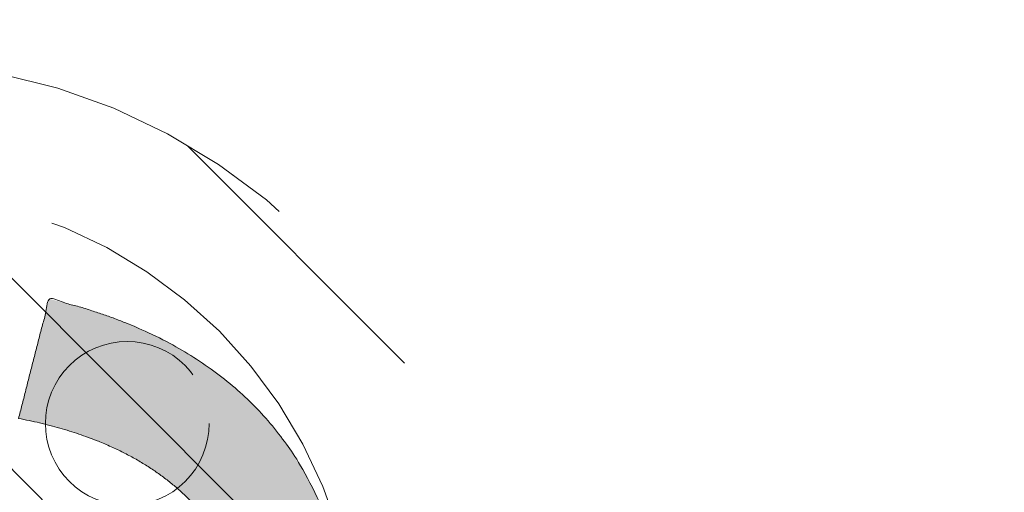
# Model space of a CAD drawing. Header units: inches. Extents: x -456 to -294, y -215 to 27.
# Tile 11 of 51: x -365.59 to -362.75, y -42.56 to -41.2. Entities that reach past the tile are written whole.
import ezdxf

# ---------------------------------------------------------------- set-up
doc = ezdxf.new("R2010")
doc.units = ezdxf.units.IN
doc.header["$LTSCALE"] = 32
doc.header["$MEASUREMENT"] = 0
doc.linetypes.add('Dash Style-1', pattern=[0.083328, 0.041656, -0.041672])
for name, color, linetype, lineweight in [('Black', 7, 'Continuous', 18), ('DashLine', 7, 'Dash Style-1', 13), ('DashLineFill', 7, 'Dash Style-1', 13), ('Drawing', 7, 'Continuous', 18), ('Metal-Black', 7, 'Continuous', 18), ('Metal-DeskStructure', 7, 'Continuous', 13), ('None', 7, 'Continuous', 18), ('SolidLine', 7, 'Continuous', 15)]:
    doc.layers.add(name, color=color, linetype=linetype, lineweight=lineweight)
doc.layers.add('Metal-Leg', color=7, linetype='Continuous', lineweight=18, true_color=0x4c4c4c)
pattern_1 = [(45, (0, 0), (-1.61301565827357, 1.935715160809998), []), (45, (-1.0608, 1.0608), (-0.4723460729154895, 0.4167612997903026), [])]

# ---------------------------------------------------------------- blocks, each defined once
blk = doc.blocks.new('TL14_lower_leg (2D)')
at = {"layer": 'DashLine', "flags": 128}
for points in [[(-1.777195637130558e-14, 1.377952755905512), (0.1350629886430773, 1.371317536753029), (0.2688252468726, 1.351475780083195), (0.3999985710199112, 1.318618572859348), (0.5273196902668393, 1.27306234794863), (0.649562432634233, 1.215245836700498), (0.7655495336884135, 1.14572584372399), (0.8741639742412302, 1.065171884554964), (0.9743597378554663, 0.9743597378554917), (1.065171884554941, 0.8741639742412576), (1.14572584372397, 0.7655495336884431), (1.215245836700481, 0.6495624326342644), (1.273062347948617, 0.5273196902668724), (1.318618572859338, 0.3999985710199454), (1.351475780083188, 0.2688252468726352), (1.371317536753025, 0.1350629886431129), (1.377952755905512, 1.783045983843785e-14), (1.371317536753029, -0.1350629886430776), (1.351475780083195, -0.2688252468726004), (1.318618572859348, -0.3999985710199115), (1.27306234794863, -0.5273196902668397), (1.215245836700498, -0.6495624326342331), (1.145725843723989, -0.7655495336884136), (1.065171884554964, -0.8741639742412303), (0.9743597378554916, -0.9743597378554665), (0.8741639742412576, -1.065171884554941), (0.7655495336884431, -1.14572584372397), (0.6495624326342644, -1.215245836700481), (0.5273196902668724, -1.273062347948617), (0.3999985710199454, -1.318618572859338), (0.2688252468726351, -1.351475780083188), (0.135062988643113, -1.371317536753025), (1.777195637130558e-14, -1.377952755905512), (-0.1350629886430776, -1.371317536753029), (-0.2688252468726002, -1.351475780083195), (-0.3999985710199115, -1.318618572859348), (-0.5273196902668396, -1.27306234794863), (-0.6495624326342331, -1.215245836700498), (-0.7655495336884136, -1.14572584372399), (-0.8741639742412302, -1.065171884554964), (-0.9743597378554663, -0.9743597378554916), (-1.065171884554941, -0.8741639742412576), (-1.14572584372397, -0.7655495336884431), (-1.215245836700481, -0.6495624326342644), (-1.273062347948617, -0.5273196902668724), (-1.318618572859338, -0.3999985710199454), (-1.351475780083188, -0.2688252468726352), (-1.371317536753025, -0.1350629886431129), (-1.377952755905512, -1.783045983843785e-14), (-1.371317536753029, 0.1350629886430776), (-1.351475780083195, 0.2688252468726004), (-1.318618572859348, 0.3999985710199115), (-1.27306234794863, 0.5273196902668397), (-1.215245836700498, 0.6495624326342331), (-1.145725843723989, 0.7655495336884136), (-1.065171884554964, 0.8741639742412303), (-0.9743597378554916, 0.9743597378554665), (-0.8741639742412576, 1.065171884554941), (-0.7655495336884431, 1.14572584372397), (-0.6495624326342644, 1.215245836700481), (-0.5273196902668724, 1.273062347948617), (-0.3999985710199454, 1.318618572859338), (-0.2688252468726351, 1.351475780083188), (-0.135062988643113, 1.371317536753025)], [(0.7086614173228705, 0.8700787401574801), (0.7244830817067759, 0.8693014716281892), (0.7401523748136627, 0.8669771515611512), (0.7555183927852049, 0.8631281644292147), (0.7704331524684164, 0.8577915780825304), (0.784753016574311, 0.8510187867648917), (0.7983400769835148, 0.8428750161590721), (0.8110634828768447, 0.8334386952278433), (0.8228007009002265, 0.8228007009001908), (0.8334386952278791, 0.8110634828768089), (0.842875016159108, 0.7983400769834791), (0.8510187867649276, 0.7847530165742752), (0.8577915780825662, 0.7704331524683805), (0.8631281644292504, 0.7555183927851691), (0.866977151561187, 0.740152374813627), (0.8693014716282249, 0.72448308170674), (0.870078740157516, 0.7086614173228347), (0.8693014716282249, 0.6928397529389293), (0.866977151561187, 0.6771704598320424), (0.8631281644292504, 0.6618044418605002), (0.8577915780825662, 0.6468896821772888), (0.8510187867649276, 0.6325698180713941), (0.842875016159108, 0.6189827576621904), (0.8334386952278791, 0.6062593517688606), (0.8228007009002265, 0.5945221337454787), (0.8110634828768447, 0.5838841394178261), (0.7983400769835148, 0.5744478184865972), (0.784753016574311, 0.5663040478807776), (0.7704331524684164, 0.559531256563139), (0.7555183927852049, 0.5541946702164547), (0.7401523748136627, 0.5503456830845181), (0.7244830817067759, 0.5480213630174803), (0.7086614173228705, 0.5472440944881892), (0.6928397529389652, 0.5480213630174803), (0.6771704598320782, 0.5503456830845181), (0.6618044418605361, 0.5541946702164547), (0.6468896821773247, 0.559531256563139), (0.63256981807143, 0.5663040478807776), (0.6189827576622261, 0.5744478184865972), (0.6062593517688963, 0.5838841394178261), (0.5945221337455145, 0.5945221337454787), (0.5838841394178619, 0.6062593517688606), (0.5744478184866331, 0.6189827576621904), (0.5663040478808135, 0.6325698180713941), (0.5595312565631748, 0.6468896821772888), (0.5541946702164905, 0.6618044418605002), (0.5503456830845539, 0.6771704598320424), (0.548021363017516, 0.6928397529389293), (0.5472440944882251, 0.7086614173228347), (0.548021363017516, 0.72448308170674), (0.5503456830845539, 0.740152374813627), (0.5541946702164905, 0.7555183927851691), (0.5595312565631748, 0.7704331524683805), (0.5663040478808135, 0.7847530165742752), (0.5744478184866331, 0.7983400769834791), (0.5838841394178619, 0.8110634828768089), (0.5945221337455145, 0.8228007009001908), (0.6062593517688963, 0.8334386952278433), (0.6189827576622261, 0.8428750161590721), (0.63256981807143, 0.8510187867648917), (0.6468896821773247, 0.8577915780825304), (0.6618044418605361, 0.8631281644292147), (0.6771704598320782, 0.8669771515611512), (0.6928397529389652, 0.8693014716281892)]]:
    blk.add_lwpolyline(points, close=True, dxfattribs=at)
blk = doc.blocks.new('1BRPT9-Bracket (2D)')
at = {"layer": 'DashLineFill', "linetype": 'Continuous', "lineweight": 13}
h = blk.add_hatch(dxfattribs=at)
h.set_pattern_fill('Steel', color=253, style=0, pattern_type=2)
h.set_pattern_definition(pattern_1)
edge = h.paths.add_edge_path()
edge.add_arc((1.677931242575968, -8.488188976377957), 0.2519685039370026, 269.999999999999, 360.0000000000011)
edge.add_line((1.929899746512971, -8.488188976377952), (1.929899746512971, -7.480314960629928))
edge.add_line((1.929899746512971, -7.480314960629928), (2.323600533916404, -7.480314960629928))
edge.add_line((2.323600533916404, -7.480314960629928), (2.323600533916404, 7.461135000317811))
edge.add_line((2.323600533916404, 7.461135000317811), (1.929899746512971, 7.480314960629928))
edge.add_line((1.929899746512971, 7.480314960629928), (1.929899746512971, 8.488188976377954))
edge.add_arc((1.677931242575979, 8.488188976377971), 0.2519685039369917, 359.999999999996, 450.0000000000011)
edge.add_line((1.677931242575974, 8.740157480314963), (-2.32206875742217, 8.740157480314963))
edge.add_line((-2.32206875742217, 8.740157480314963), (-2.32206875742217, -8.74015748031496))
edge.add_line((-2.32206875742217, -8.74015748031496), (1.677931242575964, -8.74015748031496))
h = blk.add_hatch(dxfattribs=at)
h.set_pattern_fill('Steel', color=253, style=0, pattern_type=2)
h.set_pattern_definition(pattern_1)
h.paths.add_polyline_path([(1.339348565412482, -0.619573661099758), (1.330665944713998, -0.6191471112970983), (1.322066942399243, -0.6178715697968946), (1.313634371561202, -0.615759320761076), (1.305449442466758, -0.6128307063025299), (1.297590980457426, -0.6091139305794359), (1.290134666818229, -0.6046447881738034), (1.283152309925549, -0.5994663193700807), (1.276711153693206, -0.5936283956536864), (1.270873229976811, -0.5871872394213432), (1.265694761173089, -0.5802048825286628), (1.261225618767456, -0.572748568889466), (1.257508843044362, -0.5648901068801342), (1.254580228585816, -0.5567051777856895), (1.252467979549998, -0.5482726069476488), (1.251192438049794, -0.5396736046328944), (1.250765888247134, -0.5309909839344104), (1.251192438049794, -0.5223083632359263), (1.252467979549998, -0.5137093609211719), (1.254580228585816, -0.5052767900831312), (1.257508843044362, -0.4970918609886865), (1.261225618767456, -0.4892333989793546), (1.265694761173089, -0.481777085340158), (1.270873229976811, -0.4747947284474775), (1.276711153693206, -0.4683535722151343), (1.283152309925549, -0.46251564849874), (1.290134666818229, -0.4573371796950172), (1.297590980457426, -0.4528680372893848), (1.305449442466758, -0.4491512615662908), (1.313634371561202, -0.4462226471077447), (1.322066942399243, -0.4441103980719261), (1.330665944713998, -0.4428348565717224), (1.339348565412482, -0.4424083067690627), (1.348031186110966, -0.4428348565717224), (1.35663018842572, -0.4441103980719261), (1.365062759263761, -0.4462226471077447), (1.373247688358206, -0.4491512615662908), (1.381106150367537, -0.4528680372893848), (1.388562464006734, -0.4573371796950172), (1.395544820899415, -0.46251564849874), (1.401985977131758, -0.4683535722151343), (1.407823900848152, -0.4747947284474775), (1.413002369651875, -0.481777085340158), (1.417471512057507, -0.4892333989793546), (1.421188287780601, -0.4970918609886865), (1.424116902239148, -0.5052767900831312), (1.426229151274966, -0.5137093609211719), (1.42750469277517, -0.5223083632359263), (1.427931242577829, -0.5309909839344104), (1.42750469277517, -0.5396736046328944), (1.426229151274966, -0.5482726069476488), (1.424116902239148, -0.5567051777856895), (1.421188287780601, -0.5648901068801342), (1.417471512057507, -0.572748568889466), (1.413002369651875, -0.5802048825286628), (1.407823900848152, -0.5871872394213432), (1.401985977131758, -0.5936283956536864), (1.395544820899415, -0.5994663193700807), (1.388562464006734, -0.6046447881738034), (1.381106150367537, -0.6091139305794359), (1.373247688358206, -0.6128307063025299), (1.365062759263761, -0.615759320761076), (1.35663018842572, -0.6178715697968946), (1.348031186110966, -0.6191471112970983)])
h = blk.add_hatch(dxfattribs=at)
h.set_pattern_fill('Steel', color=253, style=0, pattern_type=2)
h.set_pattern_definition(pattern_1)
h.paths.add_polyline_path([(1.339348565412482, -3.021148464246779), (1.330665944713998, -3.020721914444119), (1.322066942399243, -3.019446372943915), (1.313634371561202, -3.017334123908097), (1.305449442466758, -3.014405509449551), (1.297590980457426, -3.010688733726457), (1.290134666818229, -3.006219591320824), (1.283152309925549, -3.001041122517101), (1.276711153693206, -2.995203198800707), (1.270873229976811, -2.988762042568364), (1.265694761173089, -2.981779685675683), (1.261225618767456, -2.974323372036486), (1.257508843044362, -2.966464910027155), (1.254580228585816, -2.95827998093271), (1.252467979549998, -2.949847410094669), (1.251192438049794, -2.941248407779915), (1.250765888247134, -2.932565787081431), (1.251192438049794, -2.923883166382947), (1.252467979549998, -2.915284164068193), (1.254580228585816, -2.906851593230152), (1.257508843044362, -2.898666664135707), (1.261225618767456, -2.890808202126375), (1.265694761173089, -2.883351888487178), (1.270873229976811, -2.876369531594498), (1.276711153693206, -2.869928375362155), (1.283152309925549, -2.864090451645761), (1.290134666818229, -2.858911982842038), (1.297590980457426, -2.854442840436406), (1.305449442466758, -2.850726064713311), (1.313634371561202, -2.847797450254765), (1.322066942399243, -2.845685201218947), (1.330665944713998, -2.844409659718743), (1.339348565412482, -2.843983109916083), (1.348031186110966, -2.844409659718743), (1.35663018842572, -2.845685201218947), (1.365062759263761, -2.847797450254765), (1.373247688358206, -2.850726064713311), (1.381106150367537, -2.854442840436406), (1.388562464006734, -2.858911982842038), (1.395544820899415, -2.864090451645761), (1.401985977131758, -2.869928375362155), (1.407823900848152, -2.876369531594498), (1.413002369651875, -2.883351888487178), (1.417471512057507, -2.890808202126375), (1.421188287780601, -2.898666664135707), (1.424116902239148, -2.906851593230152), (1.426229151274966, -2.915284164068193), (1.42750469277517, -2.923883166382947), (1.427931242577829, -2.932565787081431), (1.42750469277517, -2.941248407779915), (1.426229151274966, -2.949847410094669), (1.424116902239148, -2.95827998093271), (1.421188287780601, -2.966464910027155), (1.417471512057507, -2.974323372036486), (1.413002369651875, -2.981779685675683), (1.407823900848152, -2.988762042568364), (1.401985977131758, -2.995203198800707), (1.395544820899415, -3.001041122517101), (1.388562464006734, -3.006219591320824), (1.381106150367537, -3.010688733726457), (1.373247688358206, -3.014405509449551), (1.365062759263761, -3.017334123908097), (1.35663018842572, -3.019446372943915), (1.348031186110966, -3.020721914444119)])
at = {"layer": 'DashLineFill', "flags": 128}
for points in [[(1.339348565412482, -0.619573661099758), (1.330665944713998, -0.6191471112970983), (1.322066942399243, -0.6178715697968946), (1.313634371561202, -0.615759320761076), (1.305449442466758, -0.6128307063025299), (1.297590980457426, -0.6091139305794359), (1.290134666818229, -0.6046447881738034), (1.283152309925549, -0.5994663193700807), (1.276711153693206, -0.5936283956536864), (1.270873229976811, -0.5871872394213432), (1.265694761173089, -0.5802048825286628), (1.261225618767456, -0.572748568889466), (1.257508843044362, -0.5648901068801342), (1.254580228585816, -0.5567051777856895), (1.252467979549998, -0.5482726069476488), (1.251192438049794, -0.5396736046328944), (1.250765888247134, -0.5309909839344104), (1.251192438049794, -0.5223083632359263), (1.252467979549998, -0.5137093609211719), (1.254580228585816, -0.5052767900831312), (1.257508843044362, -0.4970918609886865), (1.261225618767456, -0.4892333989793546), (1.265694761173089, -0.481777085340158), (1.270873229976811, -0.4747947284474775), (1.276711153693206, -0.4683535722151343), (1.283152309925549, -0.46251564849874), (1.290134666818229, -0.4573371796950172), (1.297590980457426, -0.4528680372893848), (1.305449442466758, -0.4491512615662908), (1.313634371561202, -0.4462226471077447), (1.322066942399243, -0.4441103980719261), (1.330665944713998, -0.4428348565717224), (1.339348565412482, -0.4424083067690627), (1.348031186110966, -0.4428348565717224), (1.35663018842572, -0.4441103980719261), (1.365062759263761, -0.4462226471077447), (1.373247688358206, -0.4491512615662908), (1.381106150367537, -0.4528680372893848), (1.388562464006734, -0.4573371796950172), (1.395544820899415, -0.46251564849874), (1.401985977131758, -0.4683535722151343), (1.407823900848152, -0.4747947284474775), (1.413002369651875, -0.481777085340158), (1.417471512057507, -0.4892333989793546), (1.421188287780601, -0.4970918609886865), (1.424116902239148, -0.5052767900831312), (1.426229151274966, -0.5137093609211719), (1.42750469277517, -0.5223083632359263), (1.427931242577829, -0.5309909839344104), (1.42750469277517, -0.5396736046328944), (1.426229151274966, -0.5482726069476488), (1.424116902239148, -0.5567051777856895), (1.421188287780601, -0.5648901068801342), (1.417471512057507, -0.572748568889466), (1.413002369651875, -0.5802048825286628), (1.407823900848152, -0.5871872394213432), (1.401985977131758, -0.5936283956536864), (1.395544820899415, -0.5994663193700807), (1.388562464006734, -0.6046447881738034), (1.381106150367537, -0.6091139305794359), (1.373247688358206, -0.6128307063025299), (1.365062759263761, -0.615759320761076), (1.35663018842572, -0.6178715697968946), (1.348031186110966, -0.6191471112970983)], [(1.339348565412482, -3.021148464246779), (1.330665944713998, -3.020721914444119), (1.322066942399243, -3.019446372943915), (1.313634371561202, -3.017334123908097), (1.305449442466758, -3.014405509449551), (1.297590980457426, -3.010688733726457), (1.290134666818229, -3.006219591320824), (1.283152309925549, -3.001041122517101), (1.276711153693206, -2.995203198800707), (1.270873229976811, -2.988762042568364), (1.265694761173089, -2.981779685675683), (1.261225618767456, -2.974323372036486), (1.257508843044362, -2.966464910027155), (1.254580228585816, -2.95827998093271), (1.252467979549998, -2.949847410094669), (1.251192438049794, -2.941248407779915), (1.250765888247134, -2.932565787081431), (1.251192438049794, -2.923883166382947), (1.252467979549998, -2.915284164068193), (1.254580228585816, -2.906851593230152), (1.257508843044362, -2.898666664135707), (1.261225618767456, -2.890808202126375), (1.265694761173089, -2.883351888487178), (1.270873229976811, -2.876369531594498), (1.276711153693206, -2.869928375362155), (1.283152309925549, -2.864090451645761), (1.290134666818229, -2.858911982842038), (1.297590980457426, -2.854442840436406), (1.305449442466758, -2.850726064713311), (1.313634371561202, -2.847797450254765), (1.322066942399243, -2.845685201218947), (1.330665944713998, -2.844409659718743), (1.339348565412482, -2.843983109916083), (1.348031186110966, -2.844409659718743), (1.35663018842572, -2.845685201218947), (1.365062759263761, -2.847797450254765), (1.373247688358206, -2.850726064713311), (1.381106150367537, -2.854442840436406), (1.388562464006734, -2.858911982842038), (1.395544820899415, -2.864090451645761), (1.401985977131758, -2.869928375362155), (1.407823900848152, -2.876369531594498), (1.413002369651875, -2.883351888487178), (1.417471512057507, -2.890808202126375), (1.421188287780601, -2.898666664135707), (1.424116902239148, -2.906851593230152), (1.426229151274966, -2.915284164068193), (1.42750469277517, -2.923883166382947), (1.427931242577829, -2.932565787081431), (1.42750469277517, -2.941248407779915), (1.426229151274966, -2.949847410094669), (1.424116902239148, -2.95827998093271), (1.421188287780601, -2.966464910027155), (1.417471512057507, -2.974323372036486), (1.413002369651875, -2.981779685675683), (1.407823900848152, -2.988762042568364), (1.401985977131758, -2.995203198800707), (1.395544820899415, -3.001041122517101), (1.388562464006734, -3.006219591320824), (1.381106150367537, -3.010688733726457), (1.373247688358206, -3.014405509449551), (1.365062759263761, -3.017334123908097), (1.35663018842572, -3.019446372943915), (1.348031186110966, -3.020721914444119)]]:
    blk.add_lwpolyline(points, close=True, dxfattribs=at)
blk = doc.blocks.new('Group-78')
at = {"layer": 'DashLineFill', "linetype": 'Continuous', "lineweight": 13}
h = blk.add_hatch(dxfattribs=at)
h.set_pattern_fill('Steel', color=253, style=0, pattern_type=2)
h.set_pattern_definition(pattern_1)
h.paths.add_polyline_path([(-2.066929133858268, 1.397637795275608), (2.066929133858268, 1.397637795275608), (2.066929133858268, 0.1377952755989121), (2.106299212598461, 0.1377952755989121), (2.106299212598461, -0.1377952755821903), (2.066929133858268, -0.1377952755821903), (2.066929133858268, -5.275590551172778), (2.106299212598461, -5.275590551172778), (2.106299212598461, -5.55118110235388), (2.066929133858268, -5.55118110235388), (2.066929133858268, -5.82677165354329), (-2.066929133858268, -5.82677165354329), (-2.066929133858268, -5.55118110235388), (-2.106299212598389, -5.55118110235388), (-2.106299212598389, -5.275590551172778), (-2.066929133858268, -5.275590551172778), (-2.066929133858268, -0.1377952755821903), (-2.106299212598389, -0.1377952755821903), (-2.106299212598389, 0.1377952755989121), (-2.066929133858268, 0.1377952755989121)])
blk = doc.blocks.new('TL14_upper_leg (2D)')
at = {"layer": 'DashLine', "flags": 128}
blk.add_lwpolyline([(0, 1.22047244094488), (0.1196272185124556, 1.214595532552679), (0.2381023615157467, 1.197021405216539), (0.3542844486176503, 1.167919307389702), (0.4670545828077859, 1.127569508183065), (0.5753267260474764, 1.076360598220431), (0.6780581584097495, 1.01478574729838), (0.7742595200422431, 0.9434379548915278), (0.8630043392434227, 0.8630043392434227), (0.9434379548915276, 0.7742595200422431), (1.01478574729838, 0.6780581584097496), (1.076360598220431, 0.5753267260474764), (1.127569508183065, 0.467054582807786), (1.167919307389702, 0.3542844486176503), (1.197021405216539, 0.2381023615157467), (1.214595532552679, 0.1196272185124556), (1.22047244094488, 7.47323834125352e-17), (1.214595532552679, -0.1196272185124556), (1.197021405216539, -0.2381023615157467), (1.167919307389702, -0.3542844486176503), (1.127569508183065, -0.467054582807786), (1.076360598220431, -0.5753267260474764), (1.01478574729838, -0.6780581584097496), (0.9434379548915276, -0.7742595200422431), (0.8630043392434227, -0.8630043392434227), (0.7742595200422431, -0.9434379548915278), (0.6780581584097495, -1.01478574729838), (0.5753267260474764, -1.076360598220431), (0.4670545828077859, -1.127569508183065), (0.3542844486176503, -1.167919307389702), (0.2381023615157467, -1.197021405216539), (0.1196272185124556, -1.214595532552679), (0, -1.22047244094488), (-0.1196272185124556, -1.214595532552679), (-0.2381023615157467, -1.197021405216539), (-0.3542844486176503, -1.167919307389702), (-0.4670545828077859, -1.127569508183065), (-0.5753267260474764, -1.076360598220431), (-0.6780581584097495, -1.01478574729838), (-0.7742595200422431, -0.9434379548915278), (-0.8630043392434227, -0.8630043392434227), (-0.9434379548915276, -0.7742595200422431), (-1.01478574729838, -0.6780581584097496), (-1.076360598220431, -0.5753267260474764), (-1.127569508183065, -0.467054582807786), (-1.167919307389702, -0.3542844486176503), (-1.197021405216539, -0.2381023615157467), (-1.214595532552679, -0.1196272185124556), (-1.22047244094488, 7.47323834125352e-17), (-1.214595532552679, 0.1196272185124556), (-1.197021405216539, 0.2381023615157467), (-1.167919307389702, 0.3542844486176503), (-1.127569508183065, 0.467054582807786), (-1.076360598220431, 0.5753267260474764), (-1.01478574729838, 0.6780581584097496), (-0.9434379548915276, 0.7742595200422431), (-0.8630043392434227, 0.8630043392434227), (-0.7742595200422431, 0.9434379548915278), (-0.6780581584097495, 1.01478574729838), (-0.5753267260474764, 1.076360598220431), (-0.4670545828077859, 1.127569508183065), (-0.3542844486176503, 1.167919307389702), (-0.2381023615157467, 1.197021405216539), (-0.1196272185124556, 1.214595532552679)], close=True, dxfattribs=at)
at = {"layer": 'DashLine', "color": 7}
blk.add_blockref('Group-78', (0, 0), dxfattribs=at)
blk = doc.blocks.new('Group-79')
at = {"layer": 'Metal-DeskStructure', "linetype": 'Continuous', "lineweight": 0, "true_color": 0xff0000}
blk.add_hatch(color=1, dxfattribs=at).paths.add_polyline_path([(0.7234251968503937, -0.395084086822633), (1.067913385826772, -0.4833594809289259), (1.040361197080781, -0.5852005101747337), (1.007762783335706, -0.6808010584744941), (0.9701181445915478, -0.7701611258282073), (0.9274272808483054, -0.8532807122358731), (0.8796901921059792, -0.9301598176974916), (0.8269068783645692, -1.000798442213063), (0.7690773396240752, -1.065196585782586), (0.7062015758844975, -1.123354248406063), (0.6390028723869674, -1.174951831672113), (0.5682045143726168, -1.219669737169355), (0.4938065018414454, -1.257507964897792), (0.4158088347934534, -1.288466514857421), (0.3342115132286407, -1.312545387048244), (0.2490145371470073, -1.329744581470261), (0.1602179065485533, -1.340064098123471), (0.0678216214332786, -1.343503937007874), (-0.02759378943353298, -1.340829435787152), (-0.1184507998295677, -1.332805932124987), (-0.2047494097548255, -1.319433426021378), (-0.2864896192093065, -1.300711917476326), (-0.3636714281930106, -1.27664140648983), (-0.4362948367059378, -1.247221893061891), (-0.5043598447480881, -1.212453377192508), (-0.5678664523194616, -1.172335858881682), (-0.6272604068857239, -1.127155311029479), (-0.6829874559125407, -1.077197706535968), (-0.7350475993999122, -1.022463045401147), (-0.783440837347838, -0.9629513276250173), (-0.8281671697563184, -0.8986625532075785), (-0.8692265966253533, -0.8295967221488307), (-0.9066191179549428, -0.7557538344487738), (-0.9403447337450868, -0.6771338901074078), (-0.9702436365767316, -0.5953684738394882), (-0.996156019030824, -0.5120891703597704), (-1.018081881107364, -0.4272959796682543), (-1.036021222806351, -0.3409889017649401), (-1.049974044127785, -0.2531679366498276), (-1.059940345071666, -0.1638330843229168), (-1.065920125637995, -0.07298434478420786), (-1.067913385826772, 0.01937828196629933), (-1.065693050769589, 0.1192260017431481), (-1.059032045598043, 0.2158441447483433), (-1.047930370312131, 0.309232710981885), (-1.032388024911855, 0.3993917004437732), (-1.012405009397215, 0.4863211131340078), (-0.9879813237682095, 0.5700209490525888), (-0.9591169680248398, 0.6504912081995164), (-0.9258119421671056, 0.7277318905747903), (-0.8884026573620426, 0.8010785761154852), (-0.8472255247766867, 0.8698668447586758), (-0.8022805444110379, 0.934096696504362), (-0.7535677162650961, 0.9937681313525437), (-0.7010870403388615, 1.048881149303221), (-0.6448385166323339, 1.099435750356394), (-0.5848221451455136, 1.145431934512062), (-0.5210379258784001, 1.186869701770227), (-0.4545455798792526, 1.22358085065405), (-0.3864048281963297, 1.255397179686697), (-0.3166156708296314, 1.282318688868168), (-0.2451781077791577, 1.304345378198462), (-0.1720921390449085, 1.32147724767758), (-0.097357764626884, 1.333714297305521), (-0.02097498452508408, 1.341056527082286), (0.05705620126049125, 1.343503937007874), (0.1448856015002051, 1.34044256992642), (0.2291321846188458, 1.331258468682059), (0.3097959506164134, 1.31595163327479), (0.3868768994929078, 1.294522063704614), (0.4603750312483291, 1.266969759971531), (0.5302903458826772, 1.233294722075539), (0.5966228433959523, 1.193496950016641), (0.6593725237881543, 1.147576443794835), (0.7180179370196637, 1.096121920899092), (0.7720376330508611, 1.039722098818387), (0.8214316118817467, 0.9783769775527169), (0.8661998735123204, 0.9120865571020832), (0.9063424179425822, 0.8408508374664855), (0.9418592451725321, 0.7646698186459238), (0.97275035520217, 0.683543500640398), (0.9990157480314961, 0.5974718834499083), (0.6545275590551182, 0.5156567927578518), (0.6334850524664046, 0.5853363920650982), (0.6101885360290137, 0.6501211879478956), (0.5846380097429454, 0.7100111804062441), (0.5568334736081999, 0.7650063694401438), (0.526774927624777, 0.8151067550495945), (0.4944623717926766, 0.8603123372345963), (0.459895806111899, 0.9006231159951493), (0.423075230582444, 0.9360390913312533), (0.3838997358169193, 0.9669471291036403), (0.3422684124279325, 0.9937340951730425), (0.2981812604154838, 1.01639998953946), (0.2516382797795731, 1.034944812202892), (0.2026394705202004, 1.049368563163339), (0.1511848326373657, 1.059671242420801), (0.09727436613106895, 1.065852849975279), (0.04090807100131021, 1.067913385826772), (-0.02393573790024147, 1.065634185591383), (-0.08605459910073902, 1.058796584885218), (-0.1454485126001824, 1.047400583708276), (-0.2021174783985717, 1.031446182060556), (-0.2560614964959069, 1.010933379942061), (-0.3072805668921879, 0.9858621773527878), (-0.3557746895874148, 0.9562325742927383), (-0.4015438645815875, 0.9220445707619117), (-0.4443021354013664, 0.8840046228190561), (-0.4837635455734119, 0.8428191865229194), (-0.5199280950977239, 0.7984882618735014), (-0.5527957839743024, 0.7510118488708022), (-0.5823666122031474, 0.7003899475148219), (-0.6086405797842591, 0.6466225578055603), (-0.6316176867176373, 0.5897096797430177), (-0.651297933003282, 0.5296513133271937), (-0.6682027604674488, 0.4677847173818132), (-0.6828536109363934, 0.4054471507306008), (-0.6952504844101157, 0.3426386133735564), (-0.7053933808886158, 0.2793591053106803), (-0.7132823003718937, 0.2156086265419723), (-0.7189172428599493, 0.1513871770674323), (-0.7222982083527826, 0.0866947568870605), (-0.7234251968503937, 0.0215313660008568), (-0.7220627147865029, -0.06137790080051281), (-0.7179752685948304, -0.1416295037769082), (-0.7111628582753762, -0.2192234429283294), (-0.7016254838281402, -0.2941597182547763), (-0.6893631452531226, -0.3664383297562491), (-0.6743758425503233, -0.4360592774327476), (-0.6566635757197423, -0.5030225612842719), (-0.6362263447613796, -0.567328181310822), (-0.6129043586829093, -0.6283117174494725), (-0.586537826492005, -0.6853087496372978), (-0.5571267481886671, -0.738319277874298), (-0.5246711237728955, -0.7873433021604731), (-0.48917095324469, -0.8323808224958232), (-0.4506262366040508, -0.8734318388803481), (-0.4090369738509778, -0.9104963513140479), (-0.3644031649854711, -0.9435743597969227), (-0.3177677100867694, -0.9727163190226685), (-0.2701735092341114, -0.9979726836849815), (-0.2216205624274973, -1.019343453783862), (-0.172108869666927, -1.036828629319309), (-0.1216384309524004, -1.050428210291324), (-0.07020924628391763, -1.060142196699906), (-0.01782131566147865, -1.065970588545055), (0.03552536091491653, -1.067913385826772), (0.09966292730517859, -1.06526411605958), (0.1612773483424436, -1.057316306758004), (0.2203686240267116, -1.044069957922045), (0.2769367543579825, -1.025525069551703), (0.3309817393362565, -1.001681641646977), (0.3825035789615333, -0.9725396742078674), (0.4315022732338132, -0.9380991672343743), (0.477977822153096, -0.8983601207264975), (0.5213751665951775, -0.8534066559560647), (0.5611392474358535, -0.8033228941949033), (0.597270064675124, -0.7481088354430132), (0.629767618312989, -0.6877644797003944), (0.6586319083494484, -0.622289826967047), (0.6838629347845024, -0.551684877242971), (0.7054606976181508, -0.4759496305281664)])
at = {"layer": 'Metal-DeskStructure', "color": 7}
blk.add_open_spline([(0.7234251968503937, -0.395084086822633), (0.8956692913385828, -0.4392217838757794), (1.067913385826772, -0.4833594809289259), (0.9677970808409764, -0.9032045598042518), (0.4446060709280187, -1.343503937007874), (-0.3229568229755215, -1.343503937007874), (-0.8127760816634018, -1.00116778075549), (-1.067913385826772, -0.3530999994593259), (-1.067913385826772, 0.4252283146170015), (-0.7837104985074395, 1.030235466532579), (-0.2583653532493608, 1.343503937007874), (0.4155394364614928, 1.343503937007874), (0.9032056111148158, 0.951648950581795), (0.999015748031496, 0.5974718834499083), (0.8267716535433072, 0.5565643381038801), (0.6545275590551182, 0.5156567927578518), (0.5748655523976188, 0.8041647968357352), (0.2712849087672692, 1.067913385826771), (-0.2239170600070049, 1.067913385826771), (-0.5791706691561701, 0.776175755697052), (-0.7234251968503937, 0.2831268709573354), (-0.7234251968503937, -0.3154210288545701), (-0.5490274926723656, -0.8192353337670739), (-0.1797788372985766, -1.067913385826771), (0.2971219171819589, -1.067913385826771), (0.658833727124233, -0.7288068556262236), (0.7234251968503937, -0.395084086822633)], degree=2, knots=[0, 0, 0, 0.01570333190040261, 0.01570333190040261, 0.05382182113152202, 0.09194031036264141, 0.1314745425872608, 0.1710087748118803, 0.2105430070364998, 0.2536192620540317, 0.2966955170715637, 0.3397717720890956, 0.3887288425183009, 0.4376859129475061, 0.4376859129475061, 0.4613080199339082, 0.4613080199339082, 0.5012446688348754, 0.5411813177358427, 0.5870897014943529, 0.6329980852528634, 0.6789064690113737, 0.7380395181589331, 0.7971725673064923, 0.8563056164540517, 0.9281528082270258, 1, 1, 1], dxfattribs=at)
blk = doc.blocks.new('SlateLegLocator-C')
at = {"color": 255, "linetype": 'Dash Style-1', "lineweight": 5}
blk.add_wipeout([(-2.106299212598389, 1.3779527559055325), (2.10629921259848, 1.3779527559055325), (2.10629921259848, -5.807086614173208), (-2.106299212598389, -5.807086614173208)], dxfattribs=at).dxf.layer = 'Black'
at = {"layer": 'Metal-DeskStructure', "color": 7}
blk.add_blockref('Group-79', (0, 0), dxfattribs=at)
blk = doc.blocks.new('StructEnd-C (2D)')
at = {"layer": 'Metal-Black', "color": 7}
blk.add_blockref('1BRPT9-Bracket (2D)', (0, 0), dxfattribs=at)
at = {"layer": 'Metal-Leg', "color": 7}
blk.add_blockref('TL14_upper_leg (2D)', (0, 0), dxfattribs=at)
at = {"layer": 'Metal-DeskStructure', "color": 7}
blk.add_blockref('SlateLegLocator-C', (0, 0), dxfattribs=at)
blk = doc.blocks.new('1BRPT3-MP_leg (2D)')
at = {"layer": 'DashLineFill', "linetype": 'Continuous', "lineweight": 13}
h = blk.add_hatch(dxfattribs=at)
h.set_pattern_fill('Steel', color=253, style=0, pattern_type=2)
h.set_pattern_definition(pattern_1)
h.paths.add_polyline_path([(-8.68091715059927e-15, -1.750000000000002), (-0.1715299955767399, -1.741573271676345), (-0.3414080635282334, -1.716374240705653), (-0.507998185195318, -1.674645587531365), (-0.6696960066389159, -1.61678918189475), (-0.8249442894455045, -1.543362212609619), (-0.9722479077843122, -1.455071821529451), (-1.110188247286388, -1.352768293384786), (-1.237436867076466, -1.237436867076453), (-1.352768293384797, -1.110188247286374), (-1.45507182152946, -0.9722479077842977), (-1.543362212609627, -0.824944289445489), (-1.616789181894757, -0.6696960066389), (-1.67464558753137, -0.5079981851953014), (-1.716374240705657, -0.3414080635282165), (-1.741573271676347, -0.1715299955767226), (-1.750000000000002, 8.655873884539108e-15), (-1.741573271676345, 0.17152999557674), (-1.716374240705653, 0.3414080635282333), (-1.674645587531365, 0.5079981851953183), (-1.61678918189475, 0.6696960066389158), (-1.543362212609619, 0.8249442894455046), (-1.455071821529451, 0.972247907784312), (-1.352768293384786, 1.110188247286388), (-1.237436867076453, 1.237436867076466), (-1.110188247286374, 1.352768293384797), (-0.9722479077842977, 1.45507182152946), (-0.824944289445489, 1.543362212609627), (-0.6696960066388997, 1.616789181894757), (-0.5079981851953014, 1.67464558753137), (-0.3414080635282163, 1.716374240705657), (-0.1715299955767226, 1.741573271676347), (8.68091715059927e-15, 1.750000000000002), (0.1715299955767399, 1.741573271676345), (0.3414080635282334, 1.716374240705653), (0.507998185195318, 1.674645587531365), (0.6696960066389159, 1.61678918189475), (0.8249442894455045, 1.543362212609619), (0.9722479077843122, 1.455071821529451), (1.110188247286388, 1.352768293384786), (1.237436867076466, 1.237436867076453), (1.352768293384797, 1.110188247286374), (1.45507182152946, 0.9722479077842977), (1.543362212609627, 0.824944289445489), (1.616789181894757, 0.6696960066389), (1.67464558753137, 0.5079981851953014), (1.716374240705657, 0.3414080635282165), (1.741573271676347, 0.1715299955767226), (1.750000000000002, -8.655873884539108e-15), (1.741573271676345, -0.17152999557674), (1.716374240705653, -0.3414080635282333), (1.674645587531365, -0.5079981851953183), (1.61678918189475, -0.6696960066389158), (1.543362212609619, -0.8249442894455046), (1.455071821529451, -0.972247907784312), (1.352768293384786, -1.110188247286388), (1.237436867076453, -1.237436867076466), (1.110188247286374, -1.352768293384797), (0.9722479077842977, -1.45507182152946), (0.824944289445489, -1.543362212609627), (0.6696960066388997, -1.616789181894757), (0.5079981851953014, -1.67464558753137), (0.3414080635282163, -1.716374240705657), (0.1715299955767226, -1.741573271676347)])
h = blk.add_hatch(dxfattribs=at)
h.set_pattern_fill('Steel', color=253, style=0, pattern_type=2)
h.set_pattern_definition(pattern_1)
h.paths.add_polyline_path([(-8.68091715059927e-15, 1.750000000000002), (0.1715299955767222, 1.741573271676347), (0.341408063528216, 1.716374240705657), (0.507998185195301, 1.67464558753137), (0.6696960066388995, 1.616789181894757), (0.824944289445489, 1.543362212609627), (0.9722479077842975, 1.455071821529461), (1.110188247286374, 1.352768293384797), (1.237436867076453, 1.237436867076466), (1.352768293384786, 1.110188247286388), (1.455071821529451, 0.972247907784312), (1.543362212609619, 0.8249442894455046), (1.61678918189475, 0.6696960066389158), (1.674645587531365, 0.5079981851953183), (1.716374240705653, 0.3414080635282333), (1.741573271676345, 0.17152999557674), (1.750000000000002, 8.655873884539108e-15), (1.741573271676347, -0.1715299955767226), (1.716374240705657, -0.3414080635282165), (1.67464558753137, -0.5079981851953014), (1.616789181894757, -0.6696960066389), (1.543362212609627, -0.824944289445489), (1.45507182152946, -0.9722479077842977), (1.352768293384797, -1.110188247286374), (1.237436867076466, -1.237436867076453), (1.110188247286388, -1.352768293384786), (0.9722479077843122, -1.455071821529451), (0.8249442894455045, -1.543362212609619), (0.6696960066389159, -1.61678918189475), (0.507998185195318, -1.674645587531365), (0.3414080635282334, -1.716374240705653), (0.1715299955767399, -1.741573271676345), (8.68091715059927e-15, -1.750000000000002), (-0.1715299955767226, -1.741573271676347), (-0.3414080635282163, -1.716374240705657), (-0.5079981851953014, -1.67464558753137), (-0.6696960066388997, -1.616789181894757), (-0.824944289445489, -1.543362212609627), (-0.9722479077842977, -1.45507182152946), (-1.110188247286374, -1.352768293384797), (-1.237436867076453, -1.237436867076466), (-1.352768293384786, -1.110188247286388), (-1.455071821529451, -0.972247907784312), (-1.543362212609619, -0.8249442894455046), (-1.61678918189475, -0.6696960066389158), (-1.674645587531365, -0.5079981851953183), (-1.716374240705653, -0.3414080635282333), (-1.741573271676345, -0.17152999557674), (-1.750000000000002, -8.655873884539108e-15), (-1.741573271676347, 0.1715299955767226), (-1.716374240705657, 0.3414080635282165), (-1.67464558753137, 0.5079981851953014), (-1.616789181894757, 0.6696960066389), (-1.543362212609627, 0.824944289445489), (-1.45507182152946, 0.9722479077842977), (-1.352768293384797, 1.110188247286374), (-1.237436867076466, 1.237436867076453), (-1.110188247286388, 1.352768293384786), (-0.9722479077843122, 1.455071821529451), (-0.8249442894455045, 1.543362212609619), (-0.6696960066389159, 1.61678918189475), (-0.507998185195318, 1.674645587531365), (-0.3414080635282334, 1.716374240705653), (-0.1715299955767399, 1.741573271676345)])
at = {"layer": 'DashLine', "flags": 128}
for points in [[(0, 1.377952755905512), (0.1350629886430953, 1.371317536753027), (0.2688252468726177, 1.351475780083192), (0.3999985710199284, 1.318618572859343), (0.527319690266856, 1.273062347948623), (0.6495624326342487, 1.215245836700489), (0.7655495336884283, 1.14572584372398), (0.8741639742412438, 1.065171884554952), (0.9743597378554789, 0.9743597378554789), (1.065171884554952, 0.8741639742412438), (1.14572584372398, 0.7655495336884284), (1.215245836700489, 0.6495624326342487), (1.273062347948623, 0.5273196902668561), (1.318618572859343, 0.3999985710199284), (1.351475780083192, 0.2688252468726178), (1.371317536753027, 0.1350629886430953), (1.377952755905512, 8.437527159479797e-17), (1.371317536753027, -0.1350629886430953), (1.351475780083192, -0.2688252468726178), (1.318618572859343, -0.3999985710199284), (1.273062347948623, -0.5273196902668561), (1.215245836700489, -0.6495624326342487), (1.14572584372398, -0.7655495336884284), (1.065171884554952, -0.8741639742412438), (0.9743597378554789, -0.9743597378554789), (0.8741639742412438, -1.065171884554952), (0.7655495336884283, -1.14572584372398), (0.6495624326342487, -1.215245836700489), (0.527319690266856, -1.273062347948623), (0.3999985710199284, -1.318618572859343), (0.2688252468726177, -1.351475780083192), (0.1350629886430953, -1.371317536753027), (0, -1.377952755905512), (-0.1350629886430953, -1.371317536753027), (-0.2688252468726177, -1.351475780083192), (-0.3999985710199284, -1.318618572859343), (-0.527319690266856, -1.273062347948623), (-0.6495624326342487, -1.215245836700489), (-0.7655495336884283, -1.14572584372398), (-0.8741639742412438, -1.065171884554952), (-0.9743597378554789, -0.9743597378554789), (-1.065171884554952, -0.8741639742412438), (-1.14572584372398, -0.7655495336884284), (-1.215245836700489, -0.6495624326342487), (-1.273062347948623, -0.5273196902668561), (-1.318618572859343, -0.3999985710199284), (-1.351475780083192, -0.2688252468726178), (-1.371317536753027, -0.1350629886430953), (-1.377952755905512, 8.437527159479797e-17), (-1.371317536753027, 0.1350629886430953), (-1.351475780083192, 0.2688252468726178), (-1.318618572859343, 0.3999985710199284), (-1.273062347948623, 0.5273196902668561), (-1.215245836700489, 0.6495624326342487), (-1.14572584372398, 0.7655495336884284), (-1.065171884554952, 0.8741639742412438), (-0.9743597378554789, 0.9743597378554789), (-0.8741639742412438, 1.065171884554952), (-0.7655495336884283, 1.14572584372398), (-0.6495624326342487, 1.215245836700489), (-0.527319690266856, 1.273062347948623), (-0.3999985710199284, 1.318618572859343), (-0.2688252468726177, 1.351475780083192), (-0.1350629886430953, 1.371317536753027)], [(0.7086614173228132, -0.9448818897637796), (0.685507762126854, -0.9437444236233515), (0.6625770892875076, -0.9403429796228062), (0.6400902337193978, -0.9347103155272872), (0.6182637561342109, -0.9269006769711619), (0.5973078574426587, -0.9169892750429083), (0.5774243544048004, -0.9050715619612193), (0.5588047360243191, -0.8912623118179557), (0.5416283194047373, -0.8756945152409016), (0.5260605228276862, -0.858518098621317), (0.5122512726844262, -0.8398984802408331), (0.5003335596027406, -0.8200149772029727), (0.490422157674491, -0.7990590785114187), (0.4826125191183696, -0.7772326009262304), (0.4769798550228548, -0.7547457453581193), (0.4735784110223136, -0.7318150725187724), (0.4724409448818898, -0.7086614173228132), (0.4735784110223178, -0.685507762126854), (0.4769798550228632, -0.6625770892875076), (0.4826125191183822, -0.6400902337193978), (0.4904221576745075, -0.6182637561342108), (0.5003335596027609, -0.5973078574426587), (0.5122512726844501, -0.5774243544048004), (0.5260605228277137, -0.558804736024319), (0.5416283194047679, -0.5416283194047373), (0.5588047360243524, -0.5260605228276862), (0.5774243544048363, -0.5122512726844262), (0.5973078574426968, -0.5003335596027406), (0.6182637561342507, -0.490422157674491), (0.640090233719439, -0.4826125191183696), (0.66257708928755, -0.4769798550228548), (0.6855077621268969, -0.4735784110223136), (0.7086614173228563, -0.4724409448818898), (0.7318150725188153, -0.4735784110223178), (0.7547457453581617, -0.4769798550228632), (0.7772326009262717, -0.4826125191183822), (0.7990590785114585, -0.4904221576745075), (0.8200149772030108, -0.5003335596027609), (0.8398984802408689, -0.5122512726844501), (0.8585180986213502, -0.5260605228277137), (0.8756945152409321, -0.5416283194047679), (0.8912623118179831, -0.5588047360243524), (0.9050715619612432, -0.5774243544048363), (0.9169892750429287, -0.5973078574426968), (0.9269006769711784, -0.6182637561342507), (0.9347103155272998, -0.640090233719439), (0.9403429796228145, -0.66257708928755), (0.9437444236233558, -0.6855077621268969), (0.9448818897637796, -0.7086614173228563), (0.9437444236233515, -0.7318150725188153), (0.9403429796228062, -0.7547457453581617), (0.9347103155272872, -0.7772326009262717), (0.9269006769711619, -0.7990590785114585), (0.9169892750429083, -0.8200149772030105), (0.9050715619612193, -0.8398984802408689), (0.8912623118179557, -0.8585180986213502), (0.8756945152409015, -0.8756945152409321), (0.858518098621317, -0.8912623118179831), (0.8398984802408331, -0.9050715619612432), (0.8200149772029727, -0.9169892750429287), (0.7990590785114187, -0.9269006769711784), (0.7772326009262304, -0.9347103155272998), (0.7547457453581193, -0.9403429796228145), (0.7318150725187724, -0.9437444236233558)]]:
    blk.add_lwpolyline(points, close=True, dxfattribs=at)
at = {"layer": 'DashLineFill', "flags": 128}
for points in [[(-8.68091715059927e-15, -1.750000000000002), (-0.1715299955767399, -1.741573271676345), (-0.3414080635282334, -1.716374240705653), (-0.507998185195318, -1.674645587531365), (-0.6696960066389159, -1.61678918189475), (-0.8249442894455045, -1.543362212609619), (-0.9722479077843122, -1.455071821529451), (-1.110188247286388, -1.352768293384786), (-1.237436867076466, -1.237436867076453), (-1.352768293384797, -1.110188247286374), (-1.45507182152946, -0.9722479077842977), (-1.543362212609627, -0.824944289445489), (-1.616789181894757, -0.6696960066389), (-1.67464558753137, -0.5079981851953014), (-1.716374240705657, -0.3414080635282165), (-1.741573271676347, -0.1715299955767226), (-1.750000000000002, 8.655873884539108e-15), (-1.741573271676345, 0.17152999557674), (-1.716374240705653, 0.3414080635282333), (-1.674645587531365, 0.5079981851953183), (-1.61678918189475, 0.6696960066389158), (-1.543362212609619, 0.8249442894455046), (-1.455071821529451, 0.972247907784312), (-1.352768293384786, 1.110188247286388), (-1.237436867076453, 1.237436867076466), (-1.110188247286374, 1.352768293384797), (-0.9722479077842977, 1.45507182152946), (-0.824944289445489, 1.543362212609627), (-0.6696960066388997, 1.616789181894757), (-0.5079981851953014, 1.67464558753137), (-0.3414080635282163, 1.716374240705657), (-0.1715299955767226, 1.741573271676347), (8.68091715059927e-15, 1.750000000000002), (0.1715299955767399, 1.741573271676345), (0.3414080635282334, 1.716374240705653), (0.507998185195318, 1.674645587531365), (0.6696960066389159, 1.61678918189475), (0.8249442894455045, 1.543362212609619), (0.9722479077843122, 1.455071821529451), (1.110188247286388, 1.352768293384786), (1.237436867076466, 1.237436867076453), (1.352768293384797, 1.110188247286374), (1.45507182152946, 0.9722479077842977), (1.543362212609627, 0.824944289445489), (1.616789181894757, 0.6696960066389), (1.67464558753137, 0.5079981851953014), (1.716374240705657, 0.3414080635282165), (1.741573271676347, 0.1715299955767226), (1.750000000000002, -8.655873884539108e-15), (1.741573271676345, -0.17152999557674), (1.716374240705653, -0.3414080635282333), (1.674645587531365, -0.5079981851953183), (1.61678918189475, -0.6696960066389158), (1.543362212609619, -0.8249442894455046), (1.455071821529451, -0.972247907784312), (1.352768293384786, -1.110188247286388), (1.237436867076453, -1.237436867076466), (1.110188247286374, -1.352768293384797), (0.9722479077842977, -1.45507182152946), (0.824944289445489, -1.543362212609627), (0.6696960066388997, -1.616789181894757), (0.5079981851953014, -1.67464558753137), (0.3414080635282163, -1.716374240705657), (0.1715299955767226, -1.741573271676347)], [(-8.68091715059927e-15, 1.750000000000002), (0.1715299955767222, 1.741573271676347), (0.341408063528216, 1.716374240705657), (0.507998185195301, 1.67464558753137), (0.6696960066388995, 1.616789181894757), (0.824944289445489, 1.543362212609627), (0.9722479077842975, 1.455071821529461), (1.110188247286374, 1.352768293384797), (1.237436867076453, 1.237436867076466), (1.352768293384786, 1.110188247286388), (1.455071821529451, 0.972247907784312), (1.543362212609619, 0.8249442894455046), (1.61678918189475, 0.6696960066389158), (1.674645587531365, 0.5079981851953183), (1.716374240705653, 0.3414080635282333), (1.741573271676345, 0.17152999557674), (1.750000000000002, 8.655873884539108e-15), (1.741573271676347, -0.1715299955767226), (1.716374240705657, -0.3414080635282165), (1.67464558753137, -0.5079981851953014), (1.616789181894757, -0.6696960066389), (1.543362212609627, -0.824944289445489), (1.45507182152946, -0.9722479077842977), (1.352768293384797, -1.110188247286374), (1.237436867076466, -1.237436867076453), (1.110188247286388, -1.352768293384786), (0.9722479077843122, -1.455071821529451), (0.8249442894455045, -1.543362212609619), (0.6696960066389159, -1.61678918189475), (0.507998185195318, -1.674645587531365), (0.3414080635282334, -1.716374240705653), (0.1715299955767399, -1.741573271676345), (8.68091715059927e-15, -1.750000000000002), (-0.1715299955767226, -1.741573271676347), (-0.3414080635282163, -1.716374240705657), (-0.5079981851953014, -1.67464558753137), (-0.6696960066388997, -1.616789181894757), (-0.824944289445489, -1.543362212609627), (-0.9722479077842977, -1.45507182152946), (-1.110188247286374, -1.352768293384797), (-1.237436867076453, -1.237436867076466), (-1.352768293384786, -1.110188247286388), (-1.455071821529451, -0.972247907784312), (-1.543362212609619, -0.8249442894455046), (-1.61678918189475, -0.6696960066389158), (-1.674645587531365, -0.5079981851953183), (-1.716374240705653, -0.3414080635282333), (-1.741573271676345, -0.17152999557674), (-1.750000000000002, -8.655873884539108e-15), (-1.741573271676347, 0.1715299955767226), (-1.716374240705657, 0.3414080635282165), (-1.67464558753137, 0.5079981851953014), (-1.616789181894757, 0.6696960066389), (-1.543362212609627, 0.824944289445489), (-1.45507182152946, 0.9722479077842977), (-1.352768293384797, 1.110188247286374), (-1.237436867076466, 1.237436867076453), (-1.110188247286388, 1.352768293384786), (-0.9722479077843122, 1.455071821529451), (-0.8249442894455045, 1.543362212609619), (-0.6696960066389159, 1.61678918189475), (-0.507998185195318, 1.674645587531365), (-0.3414080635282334, 1.716374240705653), (-0.1715299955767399, 1.741573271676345)]]:
    blk.add_lwpolyline(points, close=True, dxfattribs=at)
blk = doc.blocks.new('Group-84')
at = {"layer": 'SolidLine', "color": 7}
blk.add_blockref('TL14_lower_leg (2D)', (0, -63.22834645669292), dxfattribs=at)
at = {"layer": 'SolidLine', "color": 7, "rotation": 90}
blk.add_blockref('StructEnd-C (2D)', (0, -63.22834645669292), dxfattribs=at)
blk.add_blockref('1BRPT3-MP_leg (2D)', (0, -63.22834645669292), dxfattribs=at)
blk = doc.blocks.new('SL Floating Runoff Desk (2D)')
at = {"layer": 'None'}
blk.add_blockref('Group-84', (0, 0), dxfattribs=at)
at = {"layer": 'Drawing', "color": 0, "flags": 1}
for tag in ['Tag', 'Catalog', 'Option1', 'Option2', 'Option3', 'Option4', 'Option5', 'Option6', 'Option7', 'Option8', 'Option9', 'Option10', 'Option11', 'Option12', 'Custom', 'FinishGroup', 'Discount', 'Item2', 'Item3', 'Item6', 'Item9', 'Item10', 'Item12', 'Item13', 'Item16', 'Item19', 'Item20', 'Item21', 'Item22', 'Item23', 'Item24', 'Item25', 'Item8', 'Item18', 'Item1', 'Item4', 'Item5', 'Item7', 'Item11', 'Item14', 'Item15', 'Item17']:
    blk.add_attdef(tag, (-24.52079056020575, -41.55332964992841), '', height=0.007086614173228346, dxfattribs=at)

msp = doc.modelspace()

# ---------------------------------------------------------------- block references
at = {"layer": 'Drawing'}
msp.add_blockref('SL Floating Runoff Desk (2D)', (-365.987988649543, 20.16141732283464), dxfattribs=at)

doc.saveas('drawing.dxf')
